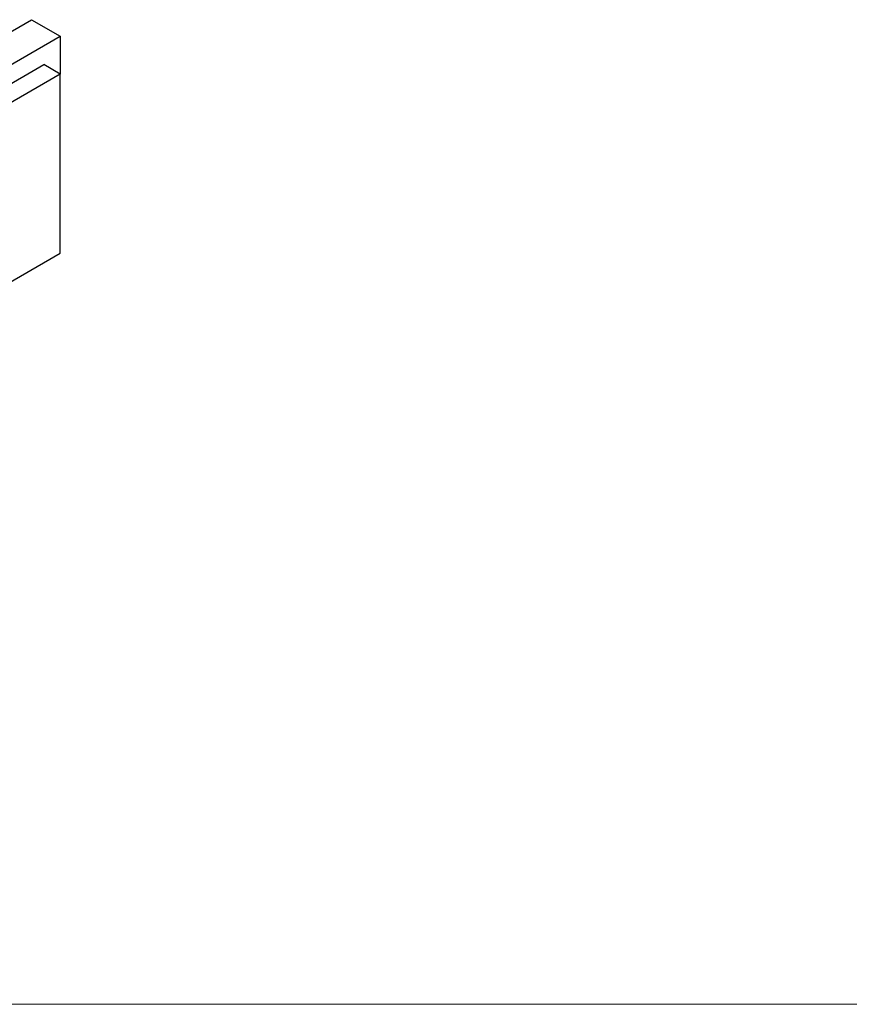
# Model space of a CAD drawing. Header units: millimetres. Extents: x 100 to 2070, y 30 to 1455.
# Tile 26 of 78: x 526 to 754, y 30 to 300. Entities that reach past the tile are written whole.
import ezdxf

# ---------------------------------------------------------------- set-up
doc = ezdxf.new("R2010")
doc.units = ezdxf.units.MM
doc.header["$LTSCALE"] = 5
doc.layers.add('_Sichtbarkanten', color=7, linetype='Continuous', lineweight=25)
doc.layers.add('Rahmen (ISO)', color=7, linetype='Continuous', lineweight=70)

# ---------------------------------------------------------------- blocks, each defined once
blk = doc.blocks.new('Ränder wedi_Zeichnungsrahmen')
at = {"layer": 'Rahmen (ISO)', "color": 208, "lineweight": 18, "true_color": 0x400040}
blk.add_line((20, 6), (414, 6), dxfattribs=at)

msp = doc.modelspace()

# ---------------------------------------------------------------- linework, layer by layer
at = {"layer": '_Sichtbarkanten'}
for p, q in [((242.15, 134.08), (529.52, 299.99)), ((529.52, 299.99), (537.41, 295.44)), ((250.04, 129.52), (537.41, 295.44)), ((537.41, 295.44), (537.41, 285.07)), ((254.53, 126.93), (532.92, 287.66)), ((537.41, 285.07), (532.92, 287.66)), ((537.41, 285.07), (259.02, 124.34)), ((537.41, 235.96), (537.41, 285.07)), ((259.02, 75.23), (537.41, 235.96))]:
    msp.add_line(p, q, dxfattribs=at)

# ---------------------------------------------------------------- block references
at = {"xscale": 5, "yscale": 5, "zscale": 5}
msp.add_blockref('Ränder wedi_Zeichnungsrahmen', (0, 0), dxfattribs=at)

doc.saveas('drawing.dxf')
